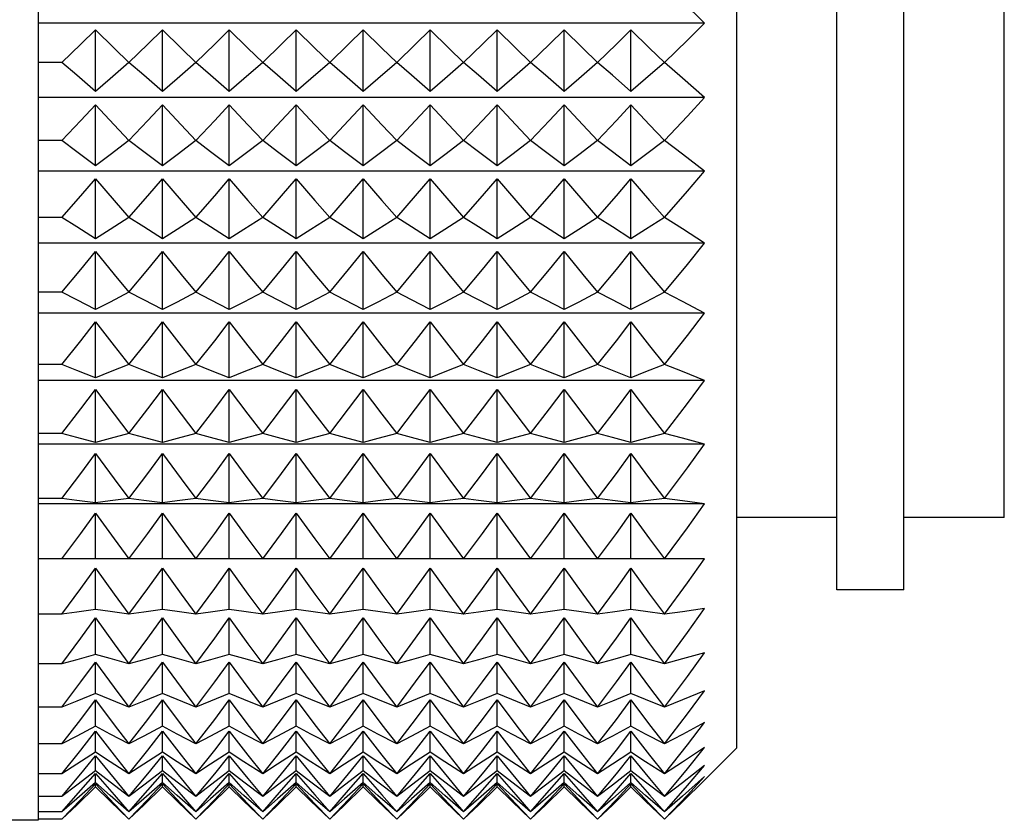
# Model space of a CAD drawing. Header units: millimetres. Extents: x 0 to 489, y 0 to 378.
# Tile 14 of 27: x 255 to 274, y 76 to 91. Entities that reach past the tile are written whole.
import ezdxf

# ---------------------------------------------------------------- set-up
doc = ezdxf.new("R2010")
doc.units = ezdxf.units.MM
doc.header["$LTSCALE"] = 1.75

msp = doc.modelspace()

# ---------------------------------------------------------------- linework, layer by layer
for p, q in [((268.496, 104.987), (268.496, 77.24)), ((270.401, 80.242), (270.401, 101.985)), ((271.671, 80.242), (271.671, 101.985)), ((273.576, 81.614), (273.576, 100.613)), ((255.247, 91.731), (255.247, 90.243)), ((267.891, 90.993), (255.247, 90.993)), ((256.334, 89.694), (256.334, 90.866)), ((257.604, 89.694), (257.604, 90.866)), ((258.874, 89.694), (258.874, 90.866)), ((260.144, 89.694), (260.144, 90.866)), ((261.414, 89.694), (261.414, 90.866)), ((262.684, 89.694), (262.684, 90.866)), ((263.954, 89.694), (263.954, 90.866)), ((265.224, 89.694), (265.224, 90.866)), ((266.494, 89.694), (266.494, 90.866)), ((255.247, 90.243), (255.247, 88.764)), ((255.699, 90.243), (255.247, 90.243)), ((267.891, 89.582), (255.247, 89.582)), ((256.334, 88.284), (256.334, 89.443)), ((257.604, 88.284), (257.604, 89.443)), ((258.874, 88.284), (258.874, 89.443)), ((260.144, 88.284), (260.144, 89.443)), ((261.414, 88.284), (261.414, 89.443)), ((262.684, 88.284), (262.684, 89.443)), ((263.954, 88.284), (263.954, 89.443)), ((265.224, 88.284), (265.224, 89.443)), ((266.494, 88.284), (266.494, 89.443)), ((255.247, 88.764), (255.247, 87.307)), ((255.699, 88.764), (255.247, 88.764)), ((267.891, 88.186), (255.247, 88.186)), ((256.334, 86.9), (256.334, 88.036)), ((257.604, 86.9), (257.604, 88.036)), ((258.874, 86.9), (258.874, 88.036)), ((260.144, 86.9), (260.144, 88.036)), ((261.414, 86.9), (261.414, 88.036)), ((262.684, 86.9), (262.684, 88.036)), ((263.954, 86.9), (263.954, 88.036)), ((265.224, 86.9), (265.224, 88.036)), ((266.494, 86.9), (266.494, 88.036)), ((255.247, 87.307), (255.247, 85.886)), ((255.699, 87.307), (255.247, 87.307)), ((267.891, 86.817), (255.247, 86.817)), ((256.334, 85.557), (256.334, 86.659)), ((257.604, 85.557), (257.604, 86.659)), ((258.874, 85.557), (258.874, 86.659)), ((260.144, 85.557), (260.144, 86.659)), ((261.414, 85.557), (261.414, 86.659)), ((262.684, 85.557), (262.684, 86.659)), ((263.954, 85.557), (263.954, 86.659)), ((265.224, 85.557), (265.224, 86.659)), ((266.494, 85.557), (266.494, 86.659)), ((255.247, 85.886), (255.247, 84.515)), ((255.699, 85.886), (255.247, 85.886)), ((267.891, 85.49), (255.247, 85.49)), ((256.334, 84.267), (256.334, 85.324)), ((257.604, 84.267), (257.604, 85.324)), ((258.874, 84.267), (258.874, 85.324)), ((260.144, 84.267), (260.144, 85.324)), ((261.414, 84.267), (261.414, 85.324)), ((262.684, 84.267), (262.684, 85.324)), ((263.954, 84.267), (263.954, 85.324)), ((265.224, 84.267), (265.224, 85.324)), ((266.494, 84.267), (266.494, 85.324)), ((255.247, 84.515), (255.247, 83.207)), ((255.699, 84.515), (255.247, 84.515)), ((267.891, 84.216), (255.247, 84.216)), ((256.334, 83.041), (256.334, 84.044)), ((257.604, 83.041), (257.604, 84.044)), ((258.874, 83.041), (258.874, 84.044)), ((260.144, 83.041), (260.144, 84.044)), ((261.414, 83.041), (261.414, 84.044)), ((262.684, 83.041), (262.684, 84.044)), ((263.954, 83.041), (263.954, 84.044)), ((265.224, 83.041), (265.224, 84.044)), ((266.494, 83.041), (266.494, 84.044)), ((255.247, 83.207), (255.247, 81.975)), ((255.699, 83.207), (255.247, 83.207)), ((267.891, 83.007), (255.247, 83.007)), ((256.334, 81.893), (256.334, 82.832)), ((257.604, 81.893), (257.604, 82.832)), ((258.874, 81.893), (258.874, 82.832)), ((260.144, 81.893), (260.144, 82.832)), ((261.414, 81.893), (261.414, 82.832)), ((262.684, 81.893), (262.684, 82.832)), ((263.954, 81.893), (263.954, 82.832)), ((265.224, 81.893), (265.224, 82.832)), ((266.494, 81.893), (266.494, 82.832)), ((255.247, 81.975), (255.247, 80.829)), ((255.699, 81.975), (255.247, 81.975)), ((267.891, 81.876), (255.247, 81.876)), ((256.334, 80.833), (256.334, 81.698)), ((257.604, 80.833), (257.604, 81.698)), ((258.874, 80.833), (258.874, 81.698)), ((260.144, 80.833), (260.144, 81.698)), ((261.414, 80.833), (261.414, 81.698)), ((262.684, 80.833), (262.684, 81.698)), ((263.954, 80.833), (263.954, 81.698)), ((265.224, 80.833), (265.224, 81.698)), ((266.494, 80.833), (266.494, 81.698)), ((270.401, 81.614), (268.496, 81.614)), ((273.576, 81.614), (271.671, 81.614)), ((255.247, 80.829), (255.247, 79.782)), ((255.699, 80.829), (255.247, 80.829)), ((256.334, 79.87), (256.334, 80.655)), ((257.604, 79.87), (257.604, 80.655)), ((258.874, 79.87), (258.874, 80.655)), ((260.144, 79.87), (260.144, 80.655)), ((261.414, 79.87), (261.414, 80.655)), ((262.684, 79.87), (262.684, 80.655)), ((263.954, 79.87), (263.954, 80.655)), ((265.224, 79.87), (265.224, 80.655)), ((266.494, 79.87), (266.494, 80.655)), ((271.671, 80.242), (270.401, 80.242)), ((255.247, 79.782), (255.247, 78.842)), ((255.699, 79.782), (255.247, 79.782)), ((256.334, 79.015), (256.334, 79.711)), ((257.604, 79.015), (257.604, 79.711)), ((258.874, 79.015), (258.874, 79.711)), ((260.144, 79.015), (260.144, 79.711)), ((261.414, 79.015), (261.414, 79.711)), ((262.684, 79.015), (262.684, 79.711)), ((263.954, 79.015), (263.954, 79.711)), ((265.224, 79.015), (265.224, 79.711)), ((266.494, 79.015), (266.494, 79.711)), ((255.247, 78.842), (255.247, 78.019)), ((255.699, 78.842), (255.247, 78.842)), ((256.334, 78.275), (256.334, 78.875)), ((257.604, 78.275), (257.604, 78.875)), ((258.874, 78.275), (258.874, 78.875)), ((260.144, 78.275), (260.144, 78.875)), ((261.414, 78.275), (261.414, 78.875)), ((262.684, 78.275), (262.684, 78.875)), ((263.954, 78.275), (263.954, 78.875)), ((265.224, 78.275), (265.224, 78.875)), ((266.494, 78.275), (266.494, 78.875)), ((256.334, 77.657), (256.334, 78.156)), ((257.604, 77.657), (257.604, 78.156)), ((258.874, 77.657), (258.874, 78.156)), ((260.144, 77.657), (260.144, 78.156)), ((261.414, 77.657), (261.414, 78.156)), ((262.684, 77.657), (262.684, 78.156)), ((263.954, 77.657), (263.954, 78.156)), ((265.224, 77.657), (265.224, 78.156)), ((266.494, 77.657), (266.494, 78.156)), ((255.247, 78.019), (255.247, 77.321)), ((255.699, 78.019), (255.247, 78.019)), ((256.334, 77.168), (256.334, 77.561)), ((257.604, 77.168), (257.604, 77.561)), ((258.874, 77.168), (258.874, 77.561)), ((260.144, 77.168), (260.144, 77.561)), ((261.414, 77.168), (261.414, 77.561)), ((262.684, 77.168), (262.684, 77.561)), ((263.954, 77.168), (263.954, 77.561)), ((265.224, 77.168), (265.224, 77.561)), ((266.494, 77.168), (266.494, 77.561)), ((255.247, 77.321), (255.247, 76.755)), ((255.699, 77.321), (255.247, 77.321)), ((268.496, 77.24), (267.891, 76.635)), ((256.334, 76.811), (256.334, 77.095)), ((257.604, 76.811), (257.604, 77.095)), ((258.874, 76.811), (258.874, 77.095)), ((260.144, 76.811), (260.144, 77.095)), ((261.414, 76.811), (261.414, 77.095)), ((262.684, 76.811), (262.684, 77.095)), ((263.954, 76.811), (263.954, 77.095)), ((265.224, 76.811), (265.224, 77.095)), ((266.494, 76.811), (266.494, 77.095)), ((255.247, 76.755), (255.247, 76.325)), ((255.699, 76.755), (255.247, 76.755)), ((256.334, 76.591), (256.334, 76.762)), ((257.604, 76.591), (257.604, 76.762)), ((258.874, 76.591), (258.874, 76.762)), ((260.144, 76.591), (260.144, 76.762)), ((261.414, 76.591), (261.414, 76.762)), ((262.684, 76.591), (262.684, 76.762)), ((263.954, 76.591), (263.954, 76.762)), ((265.224, 76.591), (265.224, 76.762)), ((266.494, 76.591), (266.494, 76.762)), ((256.334, 76.509), (256.334, 76.566)), ((257.604, 76.509), (257.604, 76.566)), ((258.874, 76.509), (258.874, 76.566)), ((260.144, 76.509), (260.144, 76.566)), ((261.414, 76.509), (261.414, 76.566)), ((262.684, 76.509), (262.684, 76.566)), ((263.954, 76.509), (263.954, 76.566)), ((265.224, 76.509), (265.224, 76.566)), ((266.494, 76.509), (266.494, 76.566)), ((255.247, 76.325), (255.247, 76.037)), ((255.699, 76.325), (255.247, 76.325)), ((255.247, 76.037), (255.247, 75.892)), ((255.699, 76.037), (255.247, 76.037)), ((255.247, 75.873), (228.872, 75.873)), ((255.247, 75.892), (255.247, 75.873)), ((255.699, 75.892), (255.247, 75.892))]:
    msp.add_line(p, q)
at = {"flags": 128}
for points in [[(267.891, 90.993), (267.473, 91.402), (267.129, 91.731)], [(267.129, 90.243), (267.564, 90.667), (267.891, 90.993)], [(255.699, 90.243), (256.057, 90.591), (256.334, 90.866)], [(256.334, 90.866), (256.688, 90.516), (256.969, 90.243)], [(256.969, 90.243), (257.327, 90.591), (257.604, 90.866)], [(257.604, 90.866), (257.958, 90.516), (258.239, 90.243)], [(258.239, 90.243), (258.597, 90.591), (258.874, 90.866)], [(258.874, 90.866), (259.228, 90.516), (259.509, 90.243)], [(259.509, 90.243), (259.867, 90.591), (260.144, 90.866)], [(260.144, 90.866), (260.498, 90.516), (260.779, 90.243)], [(260.779, 90.243), (261.137, 90.591), (261.414, 90.866)], [(261.414, 90.866), (261.768, 90.516), (262.049, 90.243)], [(262.049, 90.243), (262.407, 90.591), (262.684, 90.866)], [(262.684, 90.866), (263.038, 90.516), (263.319, 90.243)], [(263.319, 90.243), (263.677, 90.591), (263.954, 90.866)], [(263.954, 90.866), (264.308, 90.516), (264.589, 90.243)], [(264.589, 90.243), (264.947, 90.591), (265.224, 90.866)], [(265.224, 90.866), (265.578, 90.516), (265.859, 90.243)], [(265.859, 90.243), (266.217, 90.591), (266.494, 90.866)], [(266.494, 90.866), (266.848, 90.516), (267.129, 90.243)], [(256.334, 89.694), (255.98, 90.003), (255.699, 90.243)], [(256.969, 90.243), (256.612, 89.937), (256.334, 89.694)], [(257.604, 89.694), (257.25, 90.003), (256.969, 90.243)], [(258.239, 90.243), (257.882, 89.937), (257.604, 89.694)], [(258.874, 89.694), (258.52, 90.003), (258.239, 90.243)], [(259.509, 90.243), (259.152, 89.937), (258.874, 89.694)], [(260.144, 89.694), (259.79, 90.003), (259.509, 90.243)], [(260.779, 90.243), (260.422, 89.937), (260.144, 89.694)], [(261.414, 89.694), (261.06, 90.003), (260.779, 90.243)], [(262.049, 90.243), (261.692, 89.937), (261.414, 89.694)], [(262.684, 89.694), (262.33, 90.003), (262.049, 90.243)], [(263.319, 90.243), (262.962, 89.937), (262.684, 89.694)], [(263.954, 89.694), (263.6, 90.003), (263.319, 90.243)], [(264.589, 90.243), (264.232, 89.937), (263.954, 89.694)], [(265.224, 89.694), (264.87, 90.003), (264.589, 90.243)], [(265.859, 90.243), (265.502, 89.937), (265.224, 89.694)], [(266.494, 89.694), (266.14, 90.003), (265.859, 90.243)], [(267.129, 90.243), (266.772, 89.937), (266.494, 89.694)], [(267.891, 89.582), (267.473, 89.949), (267.129, 90.243)], [(267.129, 88.764), (267.564, 89.226), (267.891, 89.582)], [(255.699, 88.764), (256.057, 89.143), (256.334, 89.443)], [(256.334, 89.443), (256.688, 89.062), (256.969, 88.764)], [(256.969, 88.764), (257.327, 89.143), (257.604, 89.443)], [(257.604, 89.443), (257.958, 89.062), (258.239, 88.764)], [(258.239, 88.764), (258.597, 89.143), (258.874, 89.443)], [(258.874, 89.443), (259.228, 89.062), (259.509, 88.764)], [(259.509, 88.764), (259.867, 89.143), (260.144, 89.443)], [(260.144, 89.443), (260.498, 89.062), (260.779, 88.764)], [(260.779, 88.764), (261.137, 89.143), (261.414, 89.443)], [(261.414, 89.443), (261.768, 89.062), (262.049, 88.764)], [(262.049, 88.764), (262.407, 89.143), (262.684, 89.443)], [(262.684, 89.443), (263.038, 89.062), (263.319, 88.764)], [(263.319, 88.764), (263.677, 89.143), (263.954, 89.443)], [(263.954, 89.443), (264.308, 89.062), (264.589, 88.764)], [(264.589, 88.764), (264.947, 89.143), (265.224, 89.443)], [(265.224, 89.443), (265.578, 89.062), (265.859, 88.764)], [(265.859, 88.764), (266.217, 89.143), (266.494, 89.443)], [(266.494, 89.443), (266.848, 89.062), (267.129, 88.764)], [(256.334, 88.284), (255.98, 88.553), (255.699, 88.764)], [(256.969, 88.764), (256.612, 88.496), (256.334, 88.284)], [(257.604, 88.284), (257.25, 88.553), (256.969, 88.764)], [(258.239, 88.764), (257.882, 88.496), (257.604, 88.284)], [(258.874, 88.284), (258.52, 88.553), (258.239, 88.764)], [(259.509, 88.764), (259.152, 88.496), (258.874, 88.284)], [(260.144, 88.284), (259.79, 88.553), (259.509, 88.764)], [(260.779, 88.764), (260.422, 88.496), (260.144, 88.284)], [(261.414, 88.284), (261.06, 88.553), (260.779, 88.764)], [(262.049, 88.764), (261.692, 88.496), (261.414, 88.284)], [(262.684, 88.284), (262.33, 88.553), (262.049, 88.764)], [(263.319, 88.764), (262.962, 88.496), (262.684, 88.284)], [(263.954, 88.284), (263.6, 88.553), (263.319, 88.764)], [(264.589, 88.764), (264.232, 88.496), (263.954, 88.284)], [(265.224, 88.284), (264.87, 88.553), (264.589, 88.764)], [(265.859, 88.764), (265.502, 88.496), (265.224, 88.284)], [(266.494, 88.284), (266.14, 88.553), (265.859, 88.764)], [(267.129, 88.764), (266.772, 88.496), (266.494, 88.284)], [(267.891, 88.186), (267.473, 88.506), (267.129, 88.764)], [(267.129, 87.307), (267.564, 87.803), (267.891, 88.186)], [(255.699, 87.307), (256.057, 87.714), (256.334, 88.036)], [(256.334, 88.036), (256.688, 87.627), (256.969, 87.307)], [(256.969, 87.307), (257.327, 87.714), (257.604, 88.036)], [(257.604, 88.036), (257.958, 87.627), (258.239, 87.307)], [(258.239, 87.307), (258.597, 87.714), (258.874, 88.036)], [(258.874, 88.036), (259.228, 87.627), (259.509, 87.307)], [(259.509, 87.307), (259.867, 87.714), (260.144, 88.036)], [(260.144, 88.036), (260.498, 87.627), (260.779, 87.307)], [(260.779, 87.307), (261.137, 87.714), (261.414, 88.036)], [(261.414, 88.036), (261.768, 87.627), (262.049, 87.307)], [(262.049, 87.307), (262.407, 87.714), (262.684, 88.036)], [(262.684, 88.036), (263.038, 87.627), (263.319, 87.307)], [(263.319, 87.307), (263.677, 87.714), (263.954, 88.036)], [(263.954, 88.036), (264.308, 87.627), (264.589, 87.307)], [(264.589, 87.307), (264.947, 87.714), (265.224, 88.036)], [(265.224, 88.036), (265.578, 87.627), (265.859, 87.307)], [(265.859, 87.307), (266.217, 87.714), (266.494, 88.036)], [(266.494, 88.036), (266.848, 87.627), (267.129, 87.307)], [(256.334, 86.9), (255.98, 87.129), (255.699, 87.307)], [(256.969, 87.307), (256.612, 87.08), (256.334, 86.9)], [(257.604, 86.9), (257.25, 87.129), (256.969, 87.307)], [(258.239, 87.307), (257.882, 87.08), (257.604, 86.9)], [(258.874, 86.9), (258.52, 87.129), (258.239, 87.307)], [(259.509, 87.307), (259.152, 87.08), (258.874, 86.9)], [(260.144, 86.9), (259.79, 87.129), (259.509, 87.307)], [(260.779, 87.307), (260.422, 87.08), (260.144, 86.9)], [(261.414, 86.9), (261.06, 87.129), (260.779, 87.307)], [(262.049, 87.307), (261.692, 87.08), (261.414, 86.9)], [(262.684, 86.9), (262.33, 87.129), (262.049, 87.307)], [(263.319, 87.307), (262.962, 87.08), (262.684, 86.9)], [(263.954, 86.9), (263.6, 87.129), (263.319, 87.307)], [(264.589, 87.307), (264.232, 87.08), (263.954, 86.9)], [(265.224, 86.9), (264.87, 87.129), (264.589, 87.307)], [(265.859, 87.307), (265.502, 87.08), (265.224, 86.9)], [(266.494, 86.9), (266.14, 87.129), (265.859, 87.307)], [(267.129, 87.307), (266.772, 87.08), (266.494, 86.9)], [(267.891, 86.817), (267.473, 87.089), (267.129, 87.307)], [(267.129, 85.886), (267.564, 86.412), (267.891, 86.817)], [(255.699, 85.886), (256.057, 86.318), (256.334, 86.659)], [(256.334, 86.659), (256.688, 86.225), (256.969, 85.886)], [(256.969, 85.886), (257.327, 86.318), (257.604, 86.659)], [(257.604, 86.659), (257.958, 86.225), (258.239, 85.886)], [(258.239, 85.886), (258.597, 86.318), (258.874, 86.659)], [(258.874, 86.659), (259.228, 86.225), (259.509, 85.886)], [(259.509, 85.886), (259.867, 86.318), (260.144, 86.659)], [(260.144, 86.659), (260.498, 86.225), (260.779, 85.886)], [(260.779, 85.886), (261.137, 86.318), (261.414, 86.659)], [(261.414, 86.659), (261.768, 86.225), (262.049, 85.886)], [(262.049, 85.886), (262.407, 86.318), (262.684, 86.659)], [(262.684, 86.659), (263.038, 86.225), (263.319, 85.886)], [(263.319, 85.886), (263.677, 86.318), (263.954, 86.659)], [(263.954, 86.659), (264.308, 86.225), (264.589, 85.886)], [(264.589, 85.886), (264.947, 86.318), (265.224, 86.659)], [(265.224, 86.659), (265.578, 86.225), (265.859, 85.886)], [(265.859, 85.886), (266.217, 86.318), (266.494, 86.659)], [(266.494, 86.659), (266.848, 86.225), (267.129, 85.886)], [(256.334, 85.557), (255.98, 85.742), (255.699, 85.886)], [(256.969, 85.886), (256.612, 85.702), (256.334, 85.557)], [(257.604, 85.557), (257.25, 85.742), (256.969, 85.886)], [(258.239, 85.886), (257.882, 85.702), (257.604, 85.557)], [(258.874, 85.557), (258.52, 85.742), (258.239, 85.886)], [(259.509, 85.886), (259.152, 85.702), (258.874, 85.557)], [(260.144, 85.557), (259.79, 85.742), (259.509, 85.886)], [(260.779, 85.886), (260.422, 85.702), (260.144, 85.557)], [(261.414, 85.557), (261.06, 85.742), (260.779, 85.886)], [(262.049, 85.886), (261.692, 85.702), (261.414, 85.557)], [(262.684, 85.557), (262.33, 85.742), (262.049, 85.886)], [(263.319, 85.886), (262.962, 85.702), (262.684, 85.557)], [(263.954, 85.557), (263.6, 85.742), (263.319, 85.886)], [(264.589, 85.886), (264.232, 85.702), (263.954, 85.557)], [(265.224, 85.557), (264.87, 85.742), (264.589, 85.886)], [(265.859, 85.886), (265.502, 85.702), (265.224, 85.557)], [(266.494, 85.557), (266.14, 85.742), (265.859, 85.886)], [(267.129, 85.886), (266.772, 85.702), (266.494, 85.557)], [(267.891, 85.49), (267.473, 85.71), (267.129, 85.886)], [(267.129, 84.515), (267.564, 85.066), (267.891, 85.49)], [(255.699, 84.515), (256.057, 84.967), (256.334, 85.324)], [(256.334, 85.324), (256.688, 84.87), (256.969, 84.515)], [(256.969, 84.515), (257.327, 84.967), (257.604, 85.324)], [(257.604, 85.324), (257.958, 84.87), (258.239, 84.515)], [(258.239, 84.515), (258.597, 84.967), (258.874, 85.324)], [(258.874, 85.324), (259.228, 84.87), (259.509, 84.515)], [(259.509, 84.515), (259.867, 84.967), (260.144, 85.324)], [(260.144, 85.324), (260.498, 84.87), (260.779, 84.515)], [(260.779, 84.515), (261.137, 84.967), (261.414, 85.324)], [(261.414, 85.324), (261.768, 84.87), (262.049, 84.515)], [(262.049, 84.515), (262.407, 84.967), (262.684, 85.324)], [(262.684, 85.324), (263.038, 84.87), (263.319, 84.515)], [(263.319, 84.515), (263.677, 84.967), (263.954, 85.324)], [(263.954, 85.324), (264.308, 84.87), (264.589, 84.515)], [(264.589, 84.515), (264.947, 84.967), (265.224, 85.324)], [(265.224, 85.324), (265.578, 84.87), (265.859, 84.515)], [(265.859, 84.515), (266.217, 84.967), (266.494, 85.324)], [(266.494, 85.324), (266.848, 84.87), (267.129, 84.515)], [(256.334, 84.267), (255.98, 84.406), (255.699, 84.515)], [(256.969, 84.515), (256.612, 84.376), (256.334, 84.267)], [(257.604, 84.267), (257.25, 84.406), (256.969, 84.515)], [(258.239, 84.515), (257.882, 84.376), (257.604, 84.267)], [(258.874, 84.267), (258.52, 84.406), (258.239, 84.515)], [(259.509, 84.515), (259.152, 84.376), (258.874, 84.267)], [(260.144, 84.267), (259.79, 84.406), (259.509, 84.515)], [(260.779, 84.515), (260.422, 84.376), (260.144, 84.267)], [(261.414, 84.267), (261.06, 84.406), (260.779, 84.515)], [(262.049, 84.515), (261.692, 84.376), (261.414, 84.267)], [(262.684, 84.267), (262.33, 84.406), (262.049, 84.515)], [(263.319, 84.515), (262.962, 84.376), (262.684, 84.267)], [(263.954, 84.267), (263.6, 84.406), (263.319, 84.515)], [(264.589, 84.515), (264.232, 84.376), (263.954, 84.267)], [(265.224, 84.267), (264.87, 84.406), (264.589, 84.515)], [(265.859, 84.515), (265.502, 84.376), (265.224, 84.267)], [(266.494, 84.267), (266.14, 84.406), (265.859, 84.515)], [(267.129, 84.515), (266.772, 84.376), (266.494, 84.267)], [(267.891, 84.216), (267.473, 84.382), (267.129, 84.515)], [(267.129, 83.207), (267.564, 83.777), (267.891, 84.216)], [(255.699, 83.207), (256.057, 83.675), (256.334, 84.044)], [(256.334, 84.044), (256.688, 83.574), (256.969, 83.207)], [(256.969, 83.207), (257.327, 83.675), (257.604, 84.044)], [(257.604, 84.044), (257.958, 83.574), (258.239, 83.207)], [(258.239, 83.207), (258.597, 83.675), (258.874, 84.044)], [(258.874, 84.044), (259.228, 83.574), (259.509, 83.207)], [(259.509, 83.207), (259.867, 83.675), (260.144, 84.044)], [(260.144, 84.044), (260.498, 83.574), (260.779, 83.207)], [(260.779, 83.207), (261.137, 83.675), (261.414, 84.044)], [(261.414, 84.044), (261.768, 83.574), (262.049, 83.207)], [(262.049, 83.207), (262.407, 83.675), (262.684, 84.044)], [(262.684, 84.044), (263.038, 83.574), (263.319, 83.207)], [(263.319, 83.207), (263.677, 83.675), (263.954, 84.044)], [(263.954, 84.044), (264.308, 83.574), (264.589, 83.207)], [(264.589, 83.207), (264.947, 83.675), (265.224, 84.044)], [(265.224, 84.044), (265.578, 83.574), (265.859, 83.207)], [(265.859, 83.207), (266.217, 83.675), (266.494, 84.044)], [(266.494, 84.044), (266.848, 83.574), (267.129, 83.207)], [(256.334, 83.041), (255.98, 83.135), (255.699, 83.207)], [(256.969, 83.207), (256.612, 83.115), (256.334, 83.041)], [(257.604, 83.041), (257.25, 83.135), (256.969, 83.207)], [(258.239, 83.207), (257.882, 83.115), (257.604, 83.041)], [(258.874, 83.041), (258.52, 83.135), (258.239, 83.207)], [(259.509, 83.207), (259.152, 83.115), (258.874, 83.041)], [(260.144, 83.041), (259.79, 83.135), (259.509, 83.207)], [(260.779, 83.207), (260.422, 83.115), (260.144, 83.041)], [(261.414, 83.041), (261.06, 83.135), (260.779, 83.207)], [(262.049, 83.207), (261.692, 83.115), (261.414, 83.041)], [(262.684, 83.041), (262.33, 83.135), (262.049, 83.207)], [(263.319, 83.207), (262.962, 83.115), (262.684, 83.041)], [(263.954, 83.041), (263.6, 83.135), (263.319, 83.207)], [(264.589, 83.207), (264.232, 83.115), (263.954, 83.041)], [(265.224, 83.041), (264.87, 83.135), (264.589, 83.207)], [(265.859, 83.207), (265.502, 83.115), (265.224, 83.041)], [(266.494, 83.041), (266.14, 83.135), (265.859, 83.207)], [(267.129, 83.207), (266.772, 83.115), (266.494, 83.041)], [(267.891, 83.007), (267.473, 83.118), (267.129, 83.207)], [(267.129, 81.975), (267.564, 82.558), (267.891, 83.007)], [(255.699, 81.975), (256.057, 82.453), (256.334, 82.832)], [(256.334, 82.832), (256.688, 82.35), (256.969, 81.975)], [(256.969, 81.975), (257.327, 82.453), (257.604, 82.832)], [(257.604, 82.832), (257.958, 82.35), (258.239, 81.975)], [(258.239, 81.975), (258.597, 82.453), (258.874, 82.832)], [(258.874, 82.832), (259.228, 82.35), (259.509, 81.975)], [(259.509, 81.975), (259.867, 82.453), (260.144, 82.832)], [(260.144, 82.832), (260.498, 82.35), (260.779, 81.975)], [(260.779, 81.975), (261.137, 82.453), (261.414, 82.832)], [(261.414, 82.832), (261.768, 82.35), (262.049, 81.975)], [(262.049, 81.975), (262.407, 82.453), (262.684, 82.832)], [(262.684, 82.832), (263.038, 82.35), (263.319, 81.975)], [(263.319, 81.975), (263.677, 82.453), (263.954, 82.832)], [(263.954, 82.832), (264.308, 82.35), (264.589, 81.975)], [(264.589, 81.975), (264.947, 82.453), (265.224, 82.832)], [(265.224, 82.832), (265.578, 82.35), (265.859, 81.975)], [(265.859, 81.975), (266.217, 82.453), (266.494, 82.832)], [(266.494, 82.832), (266.848, 82.35), (267.129, 81.975)], [(256.334, 81.893), (255.98, 81.939), (255.699, 81.975)], [(256.969, 81.975), (256.612, 81.929), (256.334, 81.893)], [(257.604, 81.893), (257.25, 81.939), (256.969, 81.975)], [(258.239, 81.975), (257.882, 81.929), (257.604, 81.893)], [(258.874, 81.893), (258.52, 81.939), (258.239, 81.975)], [(259.509, 81.975), (259.152, 81.929), (258.874, 81.893)], [(260.144, 81.893), (259.79, 81.939), (259.509, 81.975)], [(260.779, 81.975), (260.422, 81.929), (260.144, 81.893)], [(261.414, 81.893), (261.06, 81.939), (260.779, 81.975)], [(262.049, 81.975), (261.692, 81.929), (261.414, 81.893)], [(262.684, 81.893), (262.33, 81.939), (262.049, 81.975)], [(263.319, 81.975), (262.962, 81.929), (262.684, 81.893)], [(263.954, 81.893), (263.6, 81.939), (263.319, 81.975)], [(264.589, 81.975), (264.232, 81.929), (263.954, 81.893)], [(265.224, 81.893), (264.87, 81.939), (264.589, 81.975)], [(265.859, 81.975), (265.502, 81.929), (265.224, 81.893)], [(266.494, 81.893), (266.14, 81.939), (265.859, 81.975)], [(267.129, 81.975), (266.772, 81.929), (266.494, 81.893)], [(267.891, 81.876), (267.473, 81.931), (267.129, 81.975)], [(267.129, 80.829), (267.564, 81.421), (267.891, 81.876)], [(255.699, 80.829), (256.057, 81.314), (256.334, 81.698)], [(256.334, 81.698), (256.688, 81.21), (256.969, 80.829)], [(256.969, 80.829), (257.327, 81.314), (257.604, 81.698)], [(257.604, 81.698), (257.958, 81.21), (258.239, 80.829)], [(258.239, 80.829), (258.597, 81.314), (258.874, 81.698)], [(258.874, 81.698), (259.228, 81.21), (259.509, 80.829)], [(259.509, 80.829), (259.867, 81.314), (260.144, 81.698)], [(260.144, 81.698), (260.498, 81.21), (260.779, 80.829)], [(260.779, 80.829), (261.137, 81.314), (261.414, 81.698)], [(261.414, 81.698), (261.768, 81.21), (262.049, 80.829)], [(262.049, 80.829), (262.407, 81.314), (262.684, 81.698)], [(262.684, 81.698), (263.038, 81.21), (263.319, 80.829)], [(263.319, 80.829), (263.677, 81.314), (263.954, 81.698)], [(263.954, 81.698), (264.308, 81.21), (264.589, 80.829)], [(264.589, 80.829), (264.947, 81.314), (265.224, 81.698)], [(265.224, 81.698), (265.578, 81.21), (265.859, 80.829)], [(265.859, 80.829), (266.217, 81.314), (266.494, 81.698)], [(266.494, 81.698), (266.848, 81.21), (267.129, 80.829)], [(256.334, 80.833), (255.98, 80.831), (255.699, 80.829)], [(256.969, 80.829), (256.612, 80.831), (256.334, 80.833)], [(257.604, 80.833), (257.25, 80.831), (256.969, 80.829)], [(258.239, 80.829), (257.882, 80.831), (257.604, 80.833)], [(258.874, 80.833), (258.52, 80.831), (258.239, 80.829)], [(259.509, 80.829), (259.152, 80.831), (258.874, 80.833)], [(260.144, 80.833), (259.79, 80.831), (259.509, 80.829)], [(260.779, 80.829), (260.422, 80.831), (260.144, 80.833)], [(261.414, 80.833), (261.06, 80.831), (260.779, 80.829)], [(262.049, 80.829), (261.692, 80.831), (261.414, 80.833)], [(262.684, 80.833), (262.33, 80.831), (262.049, 80.829)], [(263.319, 80.829), (262.962, 80.831), (262.684, 80.833)], [(263.954, 80.833), (263.6, 80.831), (263.319, 80.829)], [(264.589, 80.829), (264.232, 80.831), (263.954, 80.833)], [(265.224, 80.833), (264.87, 80.831), (264.589, 80.829)], [(265.859, 80.829), (265.502, 80.831), (265.224, 80.833)], [(266.494, 80.833), (266.14, 80.831), (265.859, 80.829)], [(267.129, 80.829), (266.772, 80.831), (266.494, 80.833)], [(267.129, 79.782), (267.564, 80.376), (267.891, 80.833)], [(267.891, 80.833), (267.473, 80.831), (267.129, 80.829)], [(255.699, 79.782), (256.057, 80.269), (256.334, 80.655)], [(256.334, 80.655), (256.688, 80.164), (256.969, 79.782)], [(256.969, 79.782), (257.327, 80.269), (257.604, 80.655)], [(257.604, 80.655), (257.958, 80.164), (258.239, 79.782)], [(258.239, 79.782), (258.597, 80.269), (258.874, 80.655)], [(258.874, 80.655), (259.228, 80.164), (259.509, 79.782)], [(259.509, 79.782), (259.867, 80.269), (260.144, 80.655)], [(260.144, 80.655), (260.498, 80.164), (260.779, 79.782)], [(260.779, 79.782), (261.137, 80.269), (261.414, 80.655)], [(261.414, 80.655), (261.768, 80.164), (262.049, 79.782)], [(262.049, 79.782), (262.407, 80.269), (262.684, 80.655)], [(262.684, 80.655), (263.038, 80.164), (263.319, 79.782)], [(263.319, 79.782), (263.677, 80.269), (263.954, 80.655)], [(263.954, 80.655), (264.308, 80.164), (264.589, 79.782)], [(264.589, 79.782), (264.947, 80.269), (265.224, 80.655)], [(265.224, 80.655), (265.578, 80.164), (265.859, 79.782)], [(265.859, 79.782), (266.217, 80.269), (266.494, 80.655)], [(266.494, 80.655), (266.848, 80.164), (267.129, 79.782)], [(256.334, 79.87), (255.98, 79.82), (255.699, 79.782)], [(256.969, 79.782), (256.612, 79.831), (256.334, 79.87)], [(257.604, 79.87), (257.25, 79.82), (256.969, 79.782)], [(258.239, 79.782), (257.882, 79.831), (257.604, 79.87)], [(258.874, 79.87), (258.52, 79.82), (258.239, 79.782)], [(259.509, 79.782), (259.152, 79.831), (258.874, 79.87)], [(260.144, 79.87), (259.79, 79.82), (259.509, 79.782)], [(260.779, 79.782), (260.422, 79.831), (260.144, 79.87)], [(261.414, 79.87), (261.06, 79.82), (260.779, 79.782)], [(262.049, 79.782), (261.692, 79.831), (261.414, 79.87)], [(262.684, 79.87), (262.33, 79.82), (262.049, 79.782)], [(263.319, 79.782), (262.962, 79.831), (262.684, 79.87)], [(263.954, 79.87), (263.6, 79.82), (263.319, 79.782)], [(264.589, 79.782), (264.232, 79.831), (263.954, 79.87)], [(265.224, 79.87), (264.87, 79.82), (264.589, 79.782)], [(265.859, 79.782), (265.502, 79.831), (265.224, 79.87)], [(266.494, 79.87), (266.14, 79.82), (265.859, 79.782)], [(267.129, 79.782), (266.772, 79.831), (266.494, 79.87)], [(267.129, 78.842), (267.564, 79.433), (267.891, 79.888)], [(267.891, 79.888), (267.473, 79.829), (267.129, 79.782)], [(255.699, 78.842), (256.057, 79.327), (256.334, 79.711)], [(256.334, 79.711), (256.688, 79.223), (256.969, 78.842)], [(256.969, 78.842), (257.327, 79.327), (257.604, 79.711)], [(257.604, 79.711), (257.958, 79.223), (258.239, 78.842)], [(258.239, 78.842), (258.597, 79.327), (258.874, 79.711)], [(258.874, 79.711), (259.228, 79.223), (259.509, 78.842)], [(259.509, 78.842), (259.867, 79.327), (260.144, 79.711)], [(260.144, 79.711), (260.498, 79.223), (260.779, 78.842)], [(260.779, 78.842), (261.137, 79.327), (261.414, 79.711)], [(261.414, 79.711), (261.768, 79.223), (262.049, 78.842)], [(262.049, 78.842), (262.407, 79.327), (262.684, 79.711)], [(262.684, 79.711), (263.038, 79.223), (263.319, 78.842)], [(263.319, 78.842), (263.677, 79.327), (263.954, 79.711)], [(263.954, 79.711), (264.308, 79.223), (264.589, 78.842)], [(264.589, 78.842), (264.947, 79.327), (265.224, 79.711)], [(265.224, 79.711), (265.578, 79.223), (265.859, 78.842)], [(265.859, 78.842), (266.217, 79.327), (266.494, 79.711)], [(266.494, 79.711), (266.848, 79.223), (267.129, 78.842)], [(256.334, 79.015), (255.98, 78.918), (255.699, 78.842)], [(256.969, 78.842), (256.612, 78.939), (256.334, 79.015)], [(257.604, 79.015), (257.25, 78.918), (256.969, 78.842)], [(258.239, 78.842), (257.882, 78.939), (257.604, 79.015)], [(258.874, 79.015), (258.52, 78.918), (258.239, 78.842)], [(259.509, 78.842), (259.152, 78.939), (258.874, 79.015)], [(260.144, 79.015), (259.79, 78.918), (259.509, 78.842)], [(260.779, 78.842), (260.422, 78.939), (260.144, 79.015)], [(261.414, 79.015), (261.06, 78.918), (260.779, 78.842)], [(262.049, 78.842), (261.692, 78.939), (261.414, 79.015)], [(262.684, 79.015), (262.33, 78.918), (262.049, 78.842)], [(263.319, 78.842), (262.962, 78.939), (262.684, 79.015)], [(263.954, 79.015), (263.6, 78.918), (263.319, 78.842)], [(264.589, 78.842), (264.232, 78.939), (263.954, 79.015)], [(265.224, 79.015), (264.87, 78.918), (264.589, 78.842)], [(265.859, 78.842), (265.502, 78.939), (265.224, 79.015)], [(266.494, 79.015), (266.14, 78.918), (265.859, 78.842)], [(267.129, 78.842), (266.772, 78.939), (266.494, 79.015)], [(267.129, 78.019), (267.564, 78.602), (267.891, 79.05)], [(267.891, 79.05), (267.473, 78.935), (267.129, 78.842)], [(255.699, 78.019), (256.057, 78.497), (256.334, 78.875)], [(256.334, 78.875), (256.688, 78.394), (256.969, 78.019)], [(256.969, 78.019), (257.327, 78.497), (257.604, 78.875)], [(257.604, 78.875), (257.958, 78.394), (258.239, 78.019)], [(258.239, 78.019), (258.597, 78.497), (258.874, 78.875)], [(258.874, 78.875), (259.228, 78.394), (259.509, 78.019)], [(259.509, 78.019), (259.867, 78.497), (260.144, 78.875)], [(260.144, 78.875), (260.498, 78.394), (260.779, 78.019)], [(260.779, 78.019), (261.137, 78.497), (261.414, 78.875)], [(261.414, 78.875), (261.768, 78.394), (262.049, 78.019)], [(262.049, 78.019), (262.407, 78.497), (262.684, 78.875)], [(262.684, 78.875), (263.038, 78.394), (263.319, 78.019)], [(263.319, 78.019), (263.677, 78.497), (263.954, 78.875)], [(263.954, 78.875), (264.308, 78.394), (264.589, 78.019)], [(264.589, 78.019), (264.947, 78.497), (265.224, 78.875)], [(265.224, 78.875), (265.578, 78.394), (265.859, 78.019)], [(265.859, 78.019), (266.217, 78.497), (266.494, 78.875)], [(266.494, 78.875), (266.848, 78.394), (267.129, 78.019)], [(256.334, 78.275), (255.98, 78.131), (255.699, 78.019)], [(256.969, 78.019), (256.612, 78.162), (256.334, 78.275)], [(257.604, 78.275), (257.25, 78.131), (256.969, 78.019)], [(258.239, 78.019), (257.882, 78.162), (257.604, 78.275)], [(258.874, 78.275), (258.52, 78.131), (258.239, 78.019)], [(259.509, 78.019), (259.152, 78.162), (258.874, 78.275)], [(260.144, 78.275), (259.79, 78.131), (259.509, 78.019)], [(260.779, 78.019), (260.422, 78.162), (260.144, 78.275)], [(261.414, 78.275), (261.06, 78.131), (260.779, 78.019)], [(262.049, 78.019), (261.692, 78.162), (261.414, 78.275)], [(262.684, 78.275), (262.33, 78.131), (262.049, 78.019)], [(263.319, 78.019), (262.962, 78.162), (262.684, 78.275)], [(263.954, 78.275), (263.6, 78.131), (263.319, 78.019)], [(264.589, 78.019), (264.232, 78.162), (263.954, 78.275)], [(265.224, 78.275), (264.87, 78.131), (264.589, 78.019)], [(265.859, 78.019), (265.502, 78.162), (265.224, 78.275)], [(266.494, 78.275), (266.14, 78.131), (265.859, 78.019)], [(267.129, 78.019), (266.772, 78.162), (266.494, 78.275)], [(267.129, 77.321), (267.564, 77.89), (267.891, 78.327)], [(267.891, 78.327), (267.473, 78.156), (267.129, 78.019)], [(255.699, 77.321), (256.057, 77.788), (256.334, 78.156)], [(256.334, 78.156), (256.688, 77.687), (256.969, 77.321)], [(256.969, 77.321), (257.327, 77.788), (257.604, 78.156)], [(257.604, 78.156), (257.958, 77.687), (258.239, 77.321)], [(258.239, 77.321), (258.597, 77.788), (258.874, 78.156)], [(258.874, 78.156), (259.228, 77.687), (259.509, 77.321)], [(259.509, 77.321), (259.867, 77.788), (260.144, 78.156)], [(260.144, 78.156), (260.498, 77.687), (260.779, 77.321)], [(260.779, 77.321), (261.137, 77.788), (261.414, 78.156)], [(261.414, 78.156), (261.768, 77.687), (262.049, 77.321)], [(262.049, 77.321), (262.407, 77.788), (262.684, 78.156)], [(262.684, 78.156), (263.038, 77.687), (263.319, 77.321)], [(263.319, 77.321), (263.677, 77.788), (263.954, 78.156)], [(263.954, 78.156), (264.308, 77.687), (264.589, 77.321)], [(264.589, 77.321), (264.947, 77.788), (265.224, 78.156)], [(265.224, 78.156), (265.578, 77.687), (265.859, 77.321)], [(265.859, 77.321), (266.217, 77.788), (266.494, 78.156)], [(266.494, 78.156), (266.848, 77.687), (267.129, 77.321)], [(267.129, 76.755), (267.564, 77.304), (267.891, 77.726)], [(267.891, 77.726), (267.473, 77.502), (267.129, 77.321)], [(256.334, 77.657), (255.98, 77.469), (255.699, 77.321)], [(255.699, 76.755), (256.057, 77.205), (256.334, 77.561)], [(256.969, 77.321), (256.612, 77.509), (256.334, 77.657)], [(256.334, 77.561), (256.688, 77.108), (256.969, 76.755)], [(257.604, 77.657), (257.25, 77.469), (256.969, 77.321)], [(256.969, 76.755), (257.327, 77.205), (257.604, 77.561)], [(258.239, 77.321), (257.882, 77.509), (257.604, 77.657)], [(257.604, 77.561), (257.958, 77.108), (258.239, 76.755)], [(258.874, 77.657), (258.52, 77.469), (258.239, 77.321)], [(258.239, 76.755), (258.597, 77.205), (258.874, 77.561)], [(259.509, 77.321), (259.152, 77.509), (258.874, 77.657)], [(258.874, 77.561), (259.228, 77.108), (259.509, 76.755)], [(260.144, 77.657), (259.79, 77.469), (259.509, 77.321)], [(259.509, 76.755), (259.867, 77.205), (260.144, 77.561)], [(260.779, 77.321), (260.422, 77.509), (260.144, 77.657)], [(260.144, 77.561), (260.498, 77.108), (260.779, 76.755)], [(261.414, 77.657), (261.06, 77.469), (260.779, 77.321)], [(260.779, 76.755), (261.137, 77.205), (261.414, 77.561)], [(262.049, 77.321), (261.692, 77.509), (261.414, 77.657)], [(261.414, 77.561), (261.768, 77.108), (262.049, 76.755)], [(262.684, 77.657), (262.33, 77.469), (262.049, 77.321)], [(262.049, 76.755), (262.407, 77.205), (262.684, 77.561)], [(263.319, 77.321), (262.962, 77.509), (262.684, 77.657)], [(262.684, 77.561), (263.038, 77.108), (263.319, 76.755)], [(263.954, 77.657), (263.6, 77.469), (263.319, 77.321)], [(263.319, 76.755), (263.677, 77.205), (263.954, 77.561)], [(264.589, 77.321), (264.232, 77.509), (263.954, 77.657)], [(263.954, 77.561), (264.308, 77.108), (264.589, 76.755)], [(265.224, 77.657), (264.87, 77.469), (264.589, 77.321)], [(264.589, 76.755), (264.947, 77.205), (265.224, 77.561)], [(265.859, 77.321), (265.502, 77.509), (265.224, 77.657)], [(265.224, 77.561), (265.578, 77.108), (265.859, 76.755)], [(266.494, 77.657), (266.14, 77.469), (265.859, 77.321)], [(265.859, 76.755), (266.217, 77.205), (266.494, 77.561)], [(267.129, 77.321), (266.772, 77.509), (266.494, 77.657)], [(266.494, 77.561), (266.848, 77.108), (267.129, 76.755)], [(256.334, 77.168), (255.98, 76.936), (255.699, 76.755)], [(256.969, 76.755), (256.612, 76.985), (256.334, 77.168)], [(257.604, 77.168), (257.25, 76.936), (256.969, 76.755)], [(258.239, 76.755), (257.882, 76.985), (257.604, 77.168)], [(258.874, 77.168), (258.52, 76.936), (258.239, 76.755)], [(259.509, 76.755), (259.152, 76.985), (258.874, 77.168)], [(260.144, 77.168), (259.79, 76.936), (259.509, 76.755)], [(260.779, 76.755), (260.422, 76.985), (260.144, 77.168)], [(261.414, 77.168), (261.06, 76.936), (260.779, 76.755)], [(262.049, 76.755), (261.692, 76.985), (261.414, 77.168)], [(262.684, 77.168), (262.33, 76.936), (262.049, 76.755)], [(263.319, 76.755), (262.962, 76.985), (262.684, 77.168)], [(263.954, 77.168), (263.6, 76.936), (263.319, 76.755)], [(264.589, 76.755), (264.232, 76.985), (263.954, 77.168)], [(265.224, 77.168), (264.87, 76.936), (264.589, 76.755)], [(265.859, 76.755), (265.502, 76.985), (265.224, 77.168)], [(266.494, 77.168), (266.14, 76.936), (265.859, 76.755)], [(267.129, 76.755), (266.772, 76.985), (266.494, 77.168)], [(267.129, 76.325), (267.564, 76.849), (267.891, 77.252)], [(267.891, 77.252), (267.473, 76.976), (267.129, 76.755)], [(255.699, 76.325), (256.057, 76.755), (256.334, 77.095)], [(256.334, 77.095), (256.688, 76.663), (256.969, 76.325)], [(256.969, 76.325), (257.327, 76.755), (257.604, 77.095)], [(257.604, 77.095), (257.958, 76.663), (258.239, 76.325)], [(258.239, 76.325), (258.597, 76.755), (258.874, 77.095)], [(258.874, 77.095), (259.228, 76.663), (259.509, 76.325)], [(259.509, 76.325), (259.867, 76.755), (260.144, 77.095)], [(260.144, 77.095), (260.498, 76.663), (260.779, 76.325)], [(260.779, 76.325), (261.137, 76.755), (261.414, 77.095)], [(261.414, 77.095), (261.768, 76.663), (262.049, 76.325)], [(262.049, 76.325), (262.407, 76.755), (262.684, 77.095)], [(262.684, 77.095), (263.038, 76.663), (263.319, 76.325)], [(263.319, 76.325), (263.677, 76.755), (263.954, 77.095)], [(263.954, 77.095), (264.308, 76.663), (264.589, 76.325)], [(264.589, 76.325), (264.947, 76.755), (265.224, 77.095)], [(265.224, 77.095), (265.578, 76.663), (265.859, 76.325)], [(265.859, 76.325), (266.217, 76.755), (266.494, 77.095)], [(266.494, 77.095), (266.848, 76.663), (267.129, 76.325)], [(256.334, 76.811), (255.98, 76.538), (255.699, 76.325)], [(256.969, 76.325), (256.612, 76.597), (256.334, 76.811)], [(257.604, 76.811), (257.25, 76.538), (256.969, 76.325)], [(258.239, 76.325), (257.882, 76.597), (257.604, 76.811)], [(258.874, 76.811), (258.52, 76.538), (258.239, 76.325)], [(259.509, 76.325), (259.152, 76.597), (258.874, 76.811)], [(260.144, 76.811), (259.79, 76.538), (259.509, 76.325)], [(260.779, 76.325), (260.422, 76.597), (260.144, 76.811)], [(261.414, 76.811), (261.06, 76.538), (260.779, 76.325)], [(262.049, 76.325), (261.692, 76.597), (261.414, 76.811)], [(262.684, 76.811), (262.33, 76.538), (262.049, 76.325)], [(263.319, 76.325), (262.962, 76.597), (262.684, 76.811)], [(263.954, 76.811), (263.6, 76.538), (263.319, 76.325)], [(264.589, 76.325), (264.232, 76.597), (263.954, 76.811)], [(265.224, 76.811), (264.87, 76.538), (264.589, 76.325)], [(265.859, 76.325), (265.502, 76.597), (265.224, 76.811)], [(266.494, 76.811), (266.14, 76.538), (265.859, 76.325)], [(267.129, 76.325), (266.772, 76.597), (266.494, 76.811)], [(267.129, 76.037), (267.564, 76.531), (267.891, 76.911)], [(267.891, 76.911), (267.473, 76.586), (267.129, 76.325)], [(255.699, 76.037), (256.057, 76.442), (256.334, 76.762)], [(256.334, 76.591), (255.98, 76.28), (255.699, 76.037)], [(256.334, 76.762), (256.688, 76.355), (256.969, 76.037)], [(256.969, 76.037), (256.612, 76.346), (256.334, 76.591)], [(256.969, 76.037), (257.327, 76.442), (257.604, 76.762)], [(257.604, 76.591), (257.25, 76.28), (256.969, 76.037)], [(257.604, 76.762), (257.958, 76.355), (258.239, 76.037)], [(258.239, 76.037), (257.882, 76.346), (257.604, 76.591)], [(258.239, 76.037), (258.597, 76.442), (258.874, 76.762)], [(258.874, 76.591), (258.52, 76.28), (258.239, 76.037)], [(258.874, 76.762), (259.228, 76.355), (259.509, 76.037)], [(259.509, 76.037), (259.152, 76.346), (258.874, 76.591)], [(259.509, 76.037), (259.867, 76.442), (260.144, 76.762)], [(260.144, 76.591), (259.79, 76.28), (259.509, 76.037)], [(260.144, 76.762), (260.498, 76.355), (260.779, 76.037)], [(260.779, 76.037), (260.422, 76.346), (260.144, 76.591)], [(260.779, 76.037), (261.137, 76.442), (261.414, 76.762)], [(261.414, 76.591), (261.06, 76.28), (260.779, 76.037)], [(261.414, 76.762), (261.768, 76.355), (262.049, 76.037)], [(262.049, 76.037), (261.692, 76.346), (261.414, 76.591)], [(262.049, 76.037), (262.407, 76.442), (262.684, 76.762)], [(262.684, 76.591), (262.33, 76.28), (262.049, 76.037)], [(262.684, 76.762), (263.038, 76.355), (263.319, 76.037)], [(263.319, 76.037), (262.962, 76.346), (262.684, 76.591)], [(263.319, 76.037), (263.677, 76.442), (263.954, 76.762)], [(263.954, 76.591), (263.6, 76.28), (263.319, 76.037)], [(263.954, 76.762), (264.308, 76.355), (264.589, 76.037)], [(264.589, 76.037), (264.232, 76.346), (263.954, 76.591)], [(264.589, 76.037), (264.947, 76.442), (265.224, 76.762)], [(265.224, 76.591), (264.87, 76.28), (264.589, 76.037)], [(265.224, 76.762), (265.578, 76.355), (265.859, 76.037)], [(265.859, 76.037), (265.502, 76.346), (265.224, 76.591)], [(265.859, 76.037), (266.217, 76.442), (266.494, 76.762)], [(266.494, 76.591), (266.14, 76.28), (265.859, 76.037)], [(266.494, 76.762), (266.848, 76.355), (267.129, 76.037)], [(267.129, 76.037), (266.772, 76.346), (266.494, 76.591)], [(267.129, 75.892), (267.564, 76.351), (267.891, 76.704)], [(267.891, 76.704), (267.473, 76.334), (267.129, 76.037)], [(267.891, 76.635), (267.473, 76.223), (267.129, 75.892)], [(255.699, 75.892), (256.057, 76.268), (256.334, 76.566)], [(256.334, 76.509), (255.98, 76.162), (255.699, 75.892)], [(256.334, 76.566), (256.688, 76.187), (256.969, 75.892)], [(256.969, 75.892), (256.612, 76.236), (256.334, 76.509)], [(256.969, 75.892), (257.327, 76.268), (257.604, 76.566)], [(257.604, 76.509), (257.25, 76.162), (256.969, 75.892)], [(257.604, 76.566), (257.958, 76.187), (258.239, 75.892)], [(258.239, 75.892), (257.882, 76.236), (257.604, 76.509)], [(258.239, 75.892), (258.597, 76.268), (258.874, 76.566)], [(258.874, 76.509), (258.52, 76.162), (258.239, 75.892)], [(258.874, 76.566), (259.228, 76.187), (259.509, 75.892)], [(259.509, 75.892), (259.152, 76.236), (258.874, 76.509)], [(259.509, 75.892), (259.867, 76.268), (260.144, 76.566)], [(260.144, 76.509), (259.79, 76.162), (259.509, 75.892)], [(260.144, 76.566), (260.498, 76.187), (260.779, 75.892)], [(260.779, 75.892), (260.422, 76.236), (260.144, 76.509)], [(260.779, 75.892), (261.137, 76.268), (261.414, 76.566)], [(261.414, 76.509), (261.06, 76.162), (260.779, 75.892)], [(261.414, 76.566), (261.768, 76.187), (262.049, 75.892)], [(262.049, 75.892), (261.692, 76.236), (261.414, 76.509)], [(262.049, 75.892), (262.407, 76.268), (262.684, 76.566)], [(262.684, 76.509), (262.33, 76.162), (262.049, 75.892)], [(262.684, 76.566), (263.038, 76.187), (263.319, 75.892)], [(263.319, 75.892), (262.962, 76.236), (262.684, 76.509)], [(263.319, 75.892), (263.677, 76.268), (263.954, 76.566)], [(263.954, 76.509), (263.6, 76.162), (263.319, 75.892)], [(263.954, 76.566), (264.308, 76.187), (264.589, 75.892)], [(264.589, 75.892), (264.232, 76.236), (263.954, 76.509)], [(264.589, 75.892), (264.947, 76.268), (265.224, 76.566)], [(265.224, 76.509), (264.87, 76.162), (264.589, 75.892)], [(265.224, 76.566), (265.578, 76.187), (265.859, 75.892)], [(265.859, 75.892), (265.502, 76.236), (265.224, 76.509)], [(265.859, 75.892), (266.217, 76.268), (266.494, 76.566)], [(266.494, 76.509), (266.14, 76.162), (265.859, 75.892)], [(266.494, 76.566), (266.848, 76.187), (267.129, 75.892)], [(267.129, 75.892), (266.772, 76.236), (266.494, 76.509)]]:
    msp.add_lwpolyline(points, dxfattribs=at)

doc.saveas('drawing.dxf')
